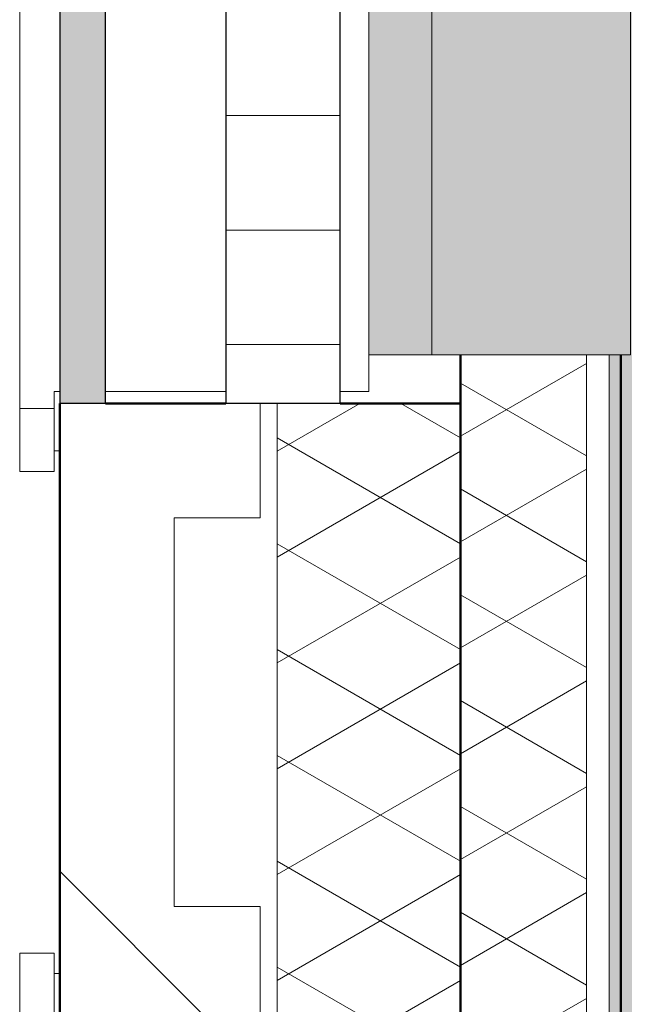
# Model space of a CAD drawing. Header units: millimetres. Extents: x 3625 to 132892, y -52547 to 67182.
# Tile 24 of 256: x 32240 to 32775, y 22740 to 23599. Entities that reach past the tile are written whole.
import ezdxf

# ---------------------------------------------------------------- set-up
doc = ezdxf.new("R2010")
doc.units = ezdxf.units.MM
for name, color, linetype, lineweight in [('A-GLAZ', 6, 'Continuous', 18), ('A-WALL', 2, 'Continuous', 25), ('A-WALL-PATT', 2, 'Continuous', 50), ('I-WALL', 2, 'Continuous', 25), ('S-COLS', 6, 'Continuous', 18)]:
    doc.layers.add(name, color=color, linetype=linetype, lineweight=lineweight)

# ---------------------------------------------------------------- blocks, each defined once
blk = doc.blocks.new('3073_04 constructie_abt_export 08-11-2012_rvt-1-Plotview plafond begane grond - 1 op 100')
at = {"layer": 'S-COLS', "lineweight": 5}
h = blk.add_hatch(color=256, dxfattribs=at)
h.paths.add_polyline_path([(4256.6, 19428.2), (4262.6, 19428.2), (4262.6, 19528.2), (4266.6, 19528.2), (4266.6, 35928.2), (4256.6, 35928.2), (4256.6, 35516.53), (4265.2, 35516.53), (4265.2, 34082.53), (4265.2, 34082.27), (4265.2, 32473.87), (4256.6, 32473.87), (4256.6, 31849.53), (4265.2, 31849.53), (4265.2, 30415.53), (4265.2, 30415.27), (4265.2, 28806.87), (4116.6, 28806.87), (4116.6, 28774.87), (4256.6, 28774.87), (4256.6, 28235.04), (4116.6, 28235.04), (4116.6, 28178.22), (4265.2, 28178.22), (4265.2, 26978.89), (4256.6, 26978.89), (4256.6, 26349.53), (4265.2, 26349.53), (4265.2, 24915.53), (4265.2, 24915.27), (4265.2, 23306.87), (4256.6, 23306.87), (4256.6, 22682.87), (4265.2, 22682.87), (4265.2, 21248.87), (4265.2, 21248.61), (4265.2, 19640.21), (4256.6, 19640.21)], flags=0)
h.paths.add_polyline_path([(4366.6, 28384.82), (4366.6, 28384.87), (4356.6, 28384.82)], flags=0)
h.paths.add_polyline_path([(4366.6, 30218.15), (4366.6, 30218.21), (4356.6, 30218.15)], flags=0)
h.paths.add_polyline_path([(4366.6, 33884.82), (4366.6, 33884.87), (4356.6, 33884.82)], flags=0)
h.paths.add_polyline_path([(4356.6, 35718.2), (4366.6, 35718.2), (4366.6, 35928.2), (4356.6, 35928.2), (4356.6, 35728.2)], flags=0)
blk = doc.blocks.new('31_KA_Houten kozijn metselwerkgevel met draaiend deel verdieping - 31_KA_Houten kozijn metselwerkgevel met draaiend deel verdieping-V226-Plotview plafond begane grond - 1 op 100')
at = {"layer": 'A-GLAZ'}
for p, q in [((-706.5, 210.1), (706.5, 210.1)), ((706.5, 180.1), (706.5, 210.1)), ((706.5, 180.1), (651.68, 180.1)), ((688.5, 180.1), (688.5, 175)), ((706.5, 180.1), (706.5, 180.1))]:
    blk.add_line(p, q, dxfattribs=at)
blk = doc.blocks.new('31_KA_Houten kozijn metselwerkgevel met draaiend deel verdieping - 31_KA_Houten kozijn metselwerkgevel met draaiend deel verdieping-V224-Plotview plafond begane grond - 1 op 100')
at = {"layer": 'A-GLAZ'}
for p, q in [((-706.5, 210.1), (-706.5, 180.1)), ((-706.5, 210.1), (706.5, 210.1)), ((-706.5, 180.1), (-706.5, 180.1)), ((-651.66, 180.1), (-706.5, 180.1)), ((-688.5, 175), (-688.5, 180.1))]:
    blk.add_line(p, q, dxfattribs=at)
blk = doc.blocks.new('31_KA_Dubbel houten kozijn metselwerkgevel met draaiend deel begane grond - 31_KA_Dubbel houten kozijn metselwerkgevel met draaiend deel begane grond-V246-Plotview plafond begane grond - 1 op 100')
at = {"layer": 'A-GLAZ', "lineweight": 25}
h = blk.add_hatch(color=256, dxfattribs=at)
h.paths.add_polyline_path([(-2428.83, 135), (-866.33, 135), (-866.33, 175), (-2428.83, 175)], flags=0)
h.paths.add_polyline_path([(-863.33, 135), (699.17, 135), (699.17, 175), (-863.33, 175)], flags=0)
at = {"layer": 'A-GLAZ'}
h = blk.add_hatch(dxfattribs=at)
h.set_pattern_fill('FP_344', color=256, style=0, pattern_type=2)
h.set_pattern_definition([(270, (2815.61, 3941.6), (100, 6e-15), [])])
h.paths.add_polyline_path([(-2428.83, 30), (-2428.83, -70), (699.17, -70), (699.17, 30), (-2189.9, 30)], flags=0)
at = {"layer": 'A-GLAZ', "lineweight": 25}
for points in [[(-2386.16, -150.1), (-952.16, -150.1), (-952.16, -95), (-2386.16, -95)], [(-2386.16, -257.18), (-2386.16, -323.6), (-952.16, -323.6), (-952.16, -150.1), (-2386.16, -150.1)]]:
    blk.add_hatch(color=256, dxfattribs=at).paths.add_polyline_path(points, flags=0)
at = {"layer": 'A-GLAZ'}
for p, q in [((-2433.16, 210), (-2433.16, 180)), ((703.5, 210), (-2433.16, 210)), ((-2418.16, 180), (-2433.16, 180)), ((-2418.16, 175), (-2418.16, 180)), ((-2418.16, 30), (-2418.16, 135)), ((-2418.16, -95), (-2418.16, -70)), ((688.47, -95), (-2418.16, -95)), ((-2386.16, -150.1), (-2386.16, -95)), ((-2386.16, -323.6), (-2386.16, -150.1)), ((-952.16, -150.1), (-2386.16, -150.1)), ((-2386.16, -150.1), (-952.16, -150.1)), ((-2386.16, -323.6), (-952.16, -323.6))]:
    blk.add_line(p, q, dxfattribs=at)
at = {"layer": 'A-GLAZ', "lineweight": 25}
for p, q in [((-866.33, 175), (-2428.83, 175)), ((-2428.83, 135), (-2428.83, 175)), ((-2428.83, 135), (-866.33, 135)), ((699.17, 30), (-2428.83, 30)), ((-2428.83, -70), (-2428.83, 30)), ((-2428.83, -70), (699.17, -70))]:
    blk.add_line(p, q, dxfattribs=at)

msp = doc.modelspace()

# ---------------------------------------------------------------- hatches: boundary and pattern name
at = {"layer": 'A-WALL-PATT', "lineweight": 18}
h = msp.add_hatch(dxfattribs=at)
h.set_pattern_fill('FP_394', color=256, angle=120, style=0, pattern_type=2)
h.set_pattern_definition([(30, (32665.24, 27508.2), (80.0104, -46.182), []), (330, (32665.24, 27600.6), (0.0104, -92.382), [])])
h.paths.add_polyline_path([(32625.24, 18598.2), (32735.24, 18598.2), (32735.24, 19640.21), (32625.24, 19640.21), (32625.24, 18928.2)], flags=0)
h.paths.add_polyline_path([(32625.24, 22682.87), (32735.24, 22682.87), (32735.24, 23306.87), (32625.24, 23306.87), (32625.24, 23081.56)], flags=0)
h.paths.add_polyline_path([(32625.24, 26349.53), (32735.24, 26349.53), (32735.24, 26978.89), (32625.24, 26978.89), (32625.24, 26454.12)], flags=0)
h.paths.add_polyline_path([(32735.24, 28235.04), (32735.24, 28774.87), (32625.24, 28774.87), (32625.24, 28235.04), (32707.43, 28235.04)], flags=0)
h.paths.add_polyline_path([(32625.24, 31849.53), (32735.24, 31849.53), (32735.24, 32473.87), (32625.24, 32473.87), (32625.24, 31934.52)], flags=0)
h.paths.add_polyline_path([(32625.24, 35516.53), (32735.24, 35516.53), (32735.24, 36118.2), (32625.24, 36118.2), (32625.24, 35728.64)], flags=0)
h = msp.add_hatch(dxfattribs=at)
h.set_pattern_fill('FP_32', color=256, style=0, pattern_type=2)
h.set_pattern_definition([(0, (28508.64, 0), (406.4, 101.6), [33.528, -271.272, 33.528, -271.272, -1625.6]), (0, (28508.64, 0), (406.4, 101.6), [-609.6, 33.528, -576.072, 33.528, -271.272, -711.2]), (0, (28508.64, 0), (406.4, 101.6), [-1524, 33.528, -169.672, 33.528, -474.472]), (120, (28661.04, 50.8), (-291.18818, 301.15272), [33.528, -271.272, 33.528, -271.272, -1625.6]), (120, (28661.04, 50.8), (-291.18818, 301.15272), [-609.6, 33.528, -576.072, 33.528, -271.272, -711.2]), (120, (28661.04, 50.8), (-291.18818, 301.15272), [-1524, 33.528, -169.672, 33.528, -474.472]), (240, (28711.84, 254), (-115.21182, -402.75272), [33.528, -271.272, 33.528, -271.272, -1625.6]), (240, (28711.84, 254), (-115.21182, -402.75272), [-609.6, 33.528, -576.072, 33.528, -271.272, -711.2]), (240, (28711.84, 254), (-115.21182, -402.75272), [-1524, 33.528, -169.672, 33.528, -474.472])])
h.paths.add_polyline_path([(32755.24, 19058.2), (32765.24, 19058.2), (32765.24, 19640.21), (32755.24, 19640.21), (32755.24, 19287.44)], flags=0)
h.paths.add_polyline_path([(32755.24, 22682.87), (32765.24, 22682.87), (32765.24, 23306.87), (32755.24, 23306.87)], flags=0)
h.paths.add_polyline_path([(32755.24, 26349.53), (32765.24, 26349.53), (32764.41, 26978.89), (32755.24, 26978.89)], flags=0)
h.paths.add_polyline_path([(32755.24, 28235.04), (32765.24, 28235.04), (32765.24, 28774.87), (32755.24, 28774.87)], flags=0)
h.paths.add_polyline_path([(32765.24, 31849.53), (32765.24, 32473.87), (32755.24, 32473.87), (32755.24, 31849.53)], flags=0)
h.paths.add_polyline_path([(32765.24, 35516.53), (32765.24, 36088.2), (32755.24, 36088.2), (32755.24, 35516.53)], flags=0)
h = msp.add_hatch(dxfattribs=at)
h.set_pattern_fill('FP_5', color=256, angle=-45, style=0, pattern_type=2)
h.set_pattern_definition([(315, (28908.64, -4e-10), (-565.685, -565.685), []), (315, (29108.64, -4e-10), (-565.685, -565.685), [])])
h.paths.add_polyline_path([(32275.74, 18388.2), (32275.74, 18548.2), (32375.24, 18548.2), (32375.24, 19497.79), (32450.24, 19497.79), (32450.05, 19597.54), (32275.24, 19597.54), (32275.24, 18388.2)], flags=0)
h.paths.add_polyline_path([(32420.24, 22725.29), (32420.24, 22725.54), (32450.24, 22725.54), (32450.24, 22825.29), (32375.24, 22825.29), (32375.24, 23164.45), (32450.24, 23164.45), (32450.05, 23264.2), (32275.24, 23264.2), (32275.49, 22725.54), (32398.16, 22725.29)], flags=0)
h.paths.add_polyline_path([(32398.16, 26391.95), (32450.24, 26392.2), (32450.24, 26491.95), (32375.24, 26491.95), (32375.24, 26831.86), (32450.24, 26831.86), (32450.24, 26931.86), (32275.24, 26931.86), (32275.49, 26392.2), (32315.24, 26391.95)], flags=0)
h.paths.add_polyline_path([(32315.24, 28225.22), (32450.24, 28225.22), (32450.24, 28325.22), (32375.24, 28325.22), (32375.24, 28664.45), (32450.24, 28664.45), (32450.05, 28764.2), (32275.24, 28764.2), (32275.24, 28225.22)], flags=0)
h.paths.add_polyline_path([(32315.24, 31891.95), (32450.24, 31892.2), (32450.24, 31991.95), (32375.24, 31991.95), (32375.24, 32331.45), (32450.24, 32331.45), (32450.05, 32431.2), (32275.24, 32431.2), (32275.49, 31892.2), (32315.24, 31892.2)], flags=0)
h.paths.add_polyline_path([(32420.24, 35558.95), (32420.24, 35559.2), (32450.24, 35559.2), (32450.24, 35658.95), (32375.24, 35658.95), (32375.24, 35828.2), (32275.24, 35828.2), (32275.49, 35559.2), (32398.16, 35558.95)], flags=0)
h = msp.add_hatch(dxfattribs=at)
h.set_pattern_fill('FP_7', color=256, angle=120, style=0, pattern_type=2)
h.set_pattern_definition([(30, (32315.24, 27108.2), (80.0104, -46.182), []), (330, (32315.24, 27200.6), (0.0104, -92.382), [])])
h.paths.add_polyline_path([(32625.24, 18388.2), (32625.24, 19597.79), (32465.24, 19597.54), (32465.24, 18388.2)], flags=0)
h.paths.add_polyline_path([(32625.24, 22725.29), (32625.24, 23264.45), (32465.24, 23264.2), (32465.24, 22725.54), (32520.24, 22725.29)], flags=0)
h.paths.add_polyline_path([(32625.24, 26391.95), (32625.24, 26931.86), (32465.24, 26931.86), (32465.32, 26392.2), (32520.24, 26391.95)], flags=0)
h.paths.add_polyline_path([(32625.24, 28225.22), (32625.24, 28764.45), (32465.24, 28764.2), (32465.24, 28225.22), (32520.24, 28225.22)], flags=0)
h.paths.add_polyline_path([(32625.24, 31891.95), (32625.24, 32431.45), (32465.24, 32431.2), (32465.24, 31892.2), (32520.24, 31891.95)], flags=0)
h.paths.add_polyline_path([(32520.24, 35558.95), (32625.24, 35558.95), (32625.24, 35828.2), (32465.24, 35828.2), (32465.24, 35559.2), (32520.24, 35559.2)], flags=0)

# ---------------------------------------------------------------- linework, layer by layer
at = {"layer": 'A-WALL', "lineweight": 50}
for p, q in [((32275.24, 22725.54), (32275.24, 23264.2)), ((32315.23, 23264.45), (32420.24, 23264.45)), ((32520.24, 23264.45), (32625.24, 23264.45))]:
    msp.add_line(p, q, dxfattribs=at)
at = {"layer": 'A-WALL', "lineweight": 18}
for p, q in [((32450.24, 23264.2), (32450.24, 23164.45)), ((32465.24, 22725.54), (32465.24, 23264.2)), ((32375.24, 23164.45), (32450.24, 23164.45)), ((32375.24, 22825.29), (32375.24, 23164.45)), ((32450.24, 22825.29), (32375.24, 22825.29)), ((32450.24, 22825.29), (32450.24, 22725.54))]:
    msp.add_line(p, q, dxfattribs=at)
at = {"layer": 'I-WALL', "lineweight": 50}
for p, q in [((32625.24, 22682.87), (32625.24, 23306.87)), ((32765.24, 23306.87), (32765.24, 22682.87))]:
    msp.add_line(p, q, dxfattribs=at)
at = {"layer": 'I-WALL', "lineweight": 18}
for p, q in [((32735.24, 22682.87), (32735.24, 23306.87)), ((32755.24, 22682.87), (32755.24, 23306.87))]:
    msp.add_line(p, q, dxfattribs=at)

# ---------------------------------------------------------------- block references
at = {"color": 250, "lineweight": 5}
msp.add_blockref('3073_04 constructie_abt_export 08-11-2012_rvt-1-Plotview plafond begane grond - 1 op 100', (28508.64, 0), dxfattribs=at)
at = {"layer": 'A-GLAZ', "lineweight": 25, "rotation": 89.99999999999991}
for name, p in [('31_KA_Dubbel houten kozijn metselwerkgevel met draaiend deel begane grond - 31_KA_Dubbel houten kozijn metselwerkgevel met draaiend deel begane grond-V246-Plotview plafond begane grond - 1 op 100', (32450.24, 25693.03)), ('31_KA_Houten kozijn metselwerkgevel met draaiend deel verdieping - 31_KA_Houten kozijn metselwerkgevel met draaiend deel verdieping-V224-Plotview plafond begane grond - 1 op 100', (32450.24, 23911.53)), ('31_KA_Houten kozijn metselwerkgevel met draaiend deel verdieping - 31_KA_Houten kozijn metselwerkgevel met draaiend deel verdieping-V226-Plotview plafond begane grond - 1 op 100', (32450.24, 22078.2))]:
    msp.add_blockref(name, p, dxfattribs=at)

doc.saveas('drawing.dxf')
